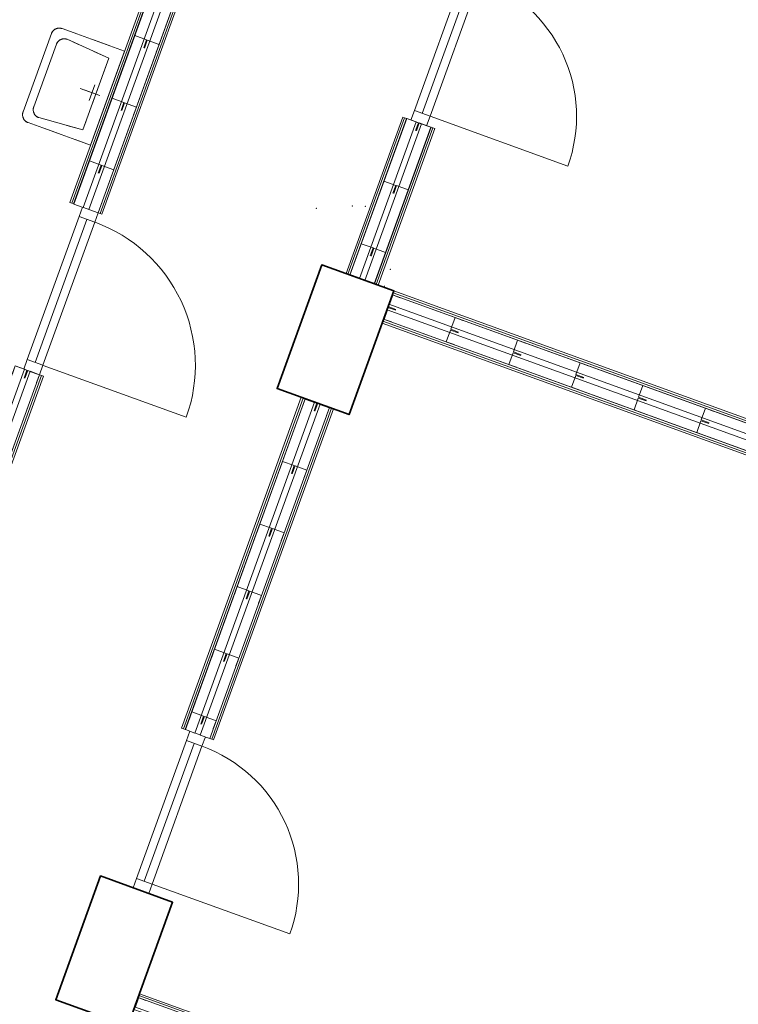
# Model space of a CAD drawing. Header units: metres. Extents: x 136314.7 to 136393.7, y 453293.7 to 453383.2.
# Tile 89 of 95: x 136378.8 to 136383.1, y 453329.3 to 453335.2. Entities that reach past the tile are written whole.
import ezdxf

# ---------------------------------------------------------------- set-up
doc = ezdxf.new("R2010")
doc.units = ezdxf.units.M
doc.set_wipeout_variables(frame=1)
doc.linetypes.add('DASHED', pattern=[200, 100, -100])
for name, color, linetype in [('LAYER01', 7, 'Continuous'), ('LAYER110', 1, 'Continuous'), ('LAYER111', 7, 'Continuous'), ('LAYER22', 92, 'Continuous'), ('LAYER30', 7, 'Continuous'), ('LAYER31', 7, 'Continuous'), ('LAYER74', 213, 'Continuous')]:
    doc.layers.add(name, color=color, linetype=linetype)

# ---------------------------------------------------------------- blocks, each defined once
blk = doc.blocks.new('Jutfasehof monument')
at = {"layer": 'LAYER01', "color": 252, "linetype": 'Continuous', "lineweight": 18}
for points in [[(10361.2, -11444), (6366.2, -11444), (6366.2, -11432), (10361.2, -11432)], [(10361.2, -11456), (6366.2, -11456), (6366.2, -11444), (10361.2, -11444)], [(16026.9, -11444), (11395.2, -11444), (11395.2, -11432), (16014.9, -11432)], [(16038.9, -11456), (11395.2, -11456), (11395.2, -11444), (16026.9, -11444)], [(10769, -12968), (8656, -12968), (8656, -12956), (10769, -12956)], [(10769, -12980), (8656, -12980), (8656, -12968), (10769, -12968)], [(12559, -12968), (11559, -12968), (11559, -12956), (12559, -12956)], [(12559, -12980), (11559, -12980), (11559, -12968), (12559, -12968)], [(10769, -13149), (8656, -13149), (8656, -13137), (10769, -13137)], [(10769, -13161), (8656, -13161), (8656, -13149), (10769, -13149)], [(12559, -13149), (11559, -13149), (11559, -13137), (12559, -13137)], [(12559, -13161), (11559, -13161), (11559, -13149), (12559, -13149)], [(7059, -13261), (7059, -19733), (7047, -19733), (7047, -13261)], [(7071, -13261), (7071, -19733), (7059, -19733), (7059, -13261)], [(11366, -13261), (11366, -19737), (11354, -19737), (11354, -13261)], [(11378, -13261), (11378, -19737), (11366, -19737), (11366, -13261)], [(11547, -13261), (11547, -19737), (11535, -19737), (11535, -13261)], [(11559, -13261), (11559, -19737), (11547, -19737), (11547, -13261)]]:
    blk.add_lwpolyline(points, close=True, dxfattribs=at)
at = {"layer": 'LAYER01', "color": 252, "linetype": 'Continuous', "lineweight": 35}
for points in [[(6866, -12801), (6866, -13261)], [(7656, -12801), (6866, -12801)], [(7656, -13261), (7656, -12801)], [(10769, -12801), (11559, -12801)]]:
    blk.add_lwpolyline(points, dxfattribs=at)
at = {"layer": 'LAYER01', "color": 252, "linetype": 'Continuous', "lineweight": 13}
blk.add_lwpolyline([(11559, -13198), (11568.1, -13198)], dxfattribs=at)
at = {"layer": 'LAYER01', "color": 252, "linetype": 'Continuous', "lineweight": 0}
for p in [(11867, -12654.8), (6866, -12801), (6866, -12801), (6866, -12801), (7656, -12801), (7656, -12801), (7656, -12801), (10769, -12801), (10769, -12801), (10769, -12801), (11559, -12801), (11953.8, -12853), (11978.1, -12928), (11978.1, -12928), (11978.1, -12928), (11673.1, -13198), (7261, -13261), (10769, -13261)]:
    blk.add_point(p, dxfattribs=at)
at = {"layer": 'LAYER30', "color": 252, "linetype": 'Continuous', "lineweight": 18}
for points in [[(10421.2, -11431), (10361.2, -11431), (10361.2, -11331), (10421.2, -11331)], [(11395.2, -11431), (11335.2, -11431), (11335.2, -11331), (11395.2, -11331)], [(7656, -13008.5), (7716, -13008.5), (7716, -13108.5), (7656, -13108.5)], [(8596, -13008.5), (8656, -13008.5), (8656, -13108.5), (8596, -13108.5)], [(12559, -13008.5), (12619, -13008.5), (12619, -13108.5), (12559, -13108.5)]]:
    blk.add_lwpolyline(points, close=True, dxfattribs=at)
for points in [[(11335.2, -11331), (10421.2, -11331)], [(11335.2, -11381), (10421.2, -11381)], [(11335.2, -11431), (10421.2, -11431)], [(7716, -13008.5), (8596, -13008.5)], [(7716, -13058.5), (8596, -13058.5)], [(12619, -13008.5), (13499, -13008.5)], [(12619, -13058.5), (13499, -13058.5)], [(7716, -13108.5), (8596, -13108.5)], [(12619, -13108.5), (13499, -13108.5)]]:
    blk.add_lwpolyline(points, dxfattribs=at)
at = {"layer": 'LAYER31', "color": 252, "linetype": 'Continuous', "lineweight": 18}
for points in [[(10421.2, -11433.1), (10421.2, -12347.1, 0.414214), (11335.2, -11433.1)], [(7716, -13108.7), (7716, -13988.7, 0.414214), (8596, -13108.7)], [(12619, -13108.7), (12619, -13988.7, 0.414214), (13499, -13108.7)]]:
    blk.add_lwpolyline(points, format="xyb", dxfattribs=at)
at = {"color": 252, "linetype": 'Continuous', "lineweight": 0}
blk.add_wipeout([(12061.2, -11251), (11761.2, -11251), (11761.2, -10851), (11761.3, -10848.5), (11761.5, -10846.1), (11761.8, -10843.7), (11762.2, -10841.2), (11762.8, -10838.9), (11763.4, -10836.5), (11764.2, -10834.2), (11765.1, -10831.9), (11766.1, -10829.6), (11767.1, -10827.4), (11768.4, -10825.3), (11769.7, -10823.2), (11771.1, -10821.2), (11772.6, -10819.3), (11774.2, -10817.4), (11775.9, -10815.6), (11777.7, -10814), (11779.5, -10812.3), (11781.4, -10810.8), (11783.4, -10809.4), (11785.5, -10808.1), (11787.7, -10806.9), (11789.9, -10805.8), (11792.1, -10804.8), (11794.4, -10803.9), (11796.8, -10803.2), (11799.1, -10802.5), (11801.5, -10802), (11803.9, -10801.5), (11806.3, -10801.2), (11808.8, -10801.1), (11811.2, -10801), (12311.2, -10801), (12313.7, -10801.1), (12316.1, -10801.2), (12318.6, -10801.5), (12321, -10802), (12323.4, -10802.5), (12325.8, -10803.2), (12328.1, -10803.9), (12330.4, -10804.8), (12332.6, -10805.8), (12334.8, -10806.9), (12336.9, -10808.1), (12339, -10809.4), (12341, -10810.8), (12342.9, -10812.3), (12344.8, -10814), (12346.6, -10815.6), (12348.3, -10817.4), (12349.9, -10819.3), (12351.4, -10821.2), (12352.8, -10823.2), (12354.1, -10825.3), (12355.3, -10827.4), (12356.4, -10829.6), (12357.4, -10831.9), (12358.3, -10834.2), (12359.1, -10836.5), (12359.8, -10838.9), (12360.2, -10841.2), (12360.7, -10843.7), (12361, -10846.1), (12361.2, -10848.5), (12361.2, -10851), (12361.2, -11251)], dxfattribs=at).dxf.layer = 'LAYER110'
at = {"layer": 'LAYER01', "color": 252, "linetype": 'Continuous', "lineweight": 18}
for points in [[(15845.9, -11263), (11395.2, -11263), (11395.2, -11251), (15833.9, -11251)], [(15857.9, -11275), (11395.2, -11275), (11395.2, -11263), (15845.9, -11263)]]:
    blk.add_lwpolyline(points, close=True, dxfattribs=at)
at = {"layer": 'LAYER74', "color": 252, "linetype": 'Continuous', "lineweight": 13}
for points in [[(11811.2, -10801, 0.414214), (11761.2, -10851)], [(12311.2, -10801, -0.414214), (12361.2, -10851)], [(11861.2, -10851, 0.414214), (11811.2, -10901)], [(12261.2, -10851, -0.414214), (12311.2, -10901)]]:
    blk.add_lwpolyline(points, format="xyb", dxfattribs=at)
at = {"layer": 'LAYER74', "color": 252, "linetype": 'DASHED', "lineweight": 13}
for points in [[(11811.2, -10801, 0.414214), (11761.2, -10851)], [(12311.2, -10801, -0.414214), (12361.2, -10851)], [(11861.2, -10851, 0.414214), (11811.2, -10901)], [(12261.2, -10851, -0.414214), (12311.2, -10901)]]:
    blk.add_lwpolyline(points, format="xyb", dxfattribs=at)
at = {"layer": 'LAYER74', "color": 252, "linetype": 'Continuous', "lineweight": 13}
for points in [[(11811.2, -10801), (12311.2, -10801)], [(12361.2, -10851), (12361.2, -11251), (11761.2, -11251), (11761.2, -10851)], [(12261.2, -10851), (11861.2, -10851)], [(11832.2, -11176), (11811.2, -10901)], [(12290.2, -11176), (12311.2, -10901)], [(12061.2, -11201), (12061.2, -11076)], [(12111.2, -11151), (12011.2, -11151)], [(12290.2, -11176), (11832.2, -11176)]]:
    blk.add_lwpolyline(points, dxfattribs=at)
at = {"layer": 'LAYER74', "color": 252, "linetype": 'DASHED', "lineweight": 13}
for points in [[(11811.2, -10801), (12311.2, -10801)], [(12261.2, -10851), (11861.2, -10851)], [(11832.2, -11176), (11811.2, -10901)], [(12290.2, -11176), (12311.2, -10901)], [(12061.2, -11201), (12061.2, -11076)], [(12111.2, -11151), (12011.2, -11151)], [(12290.2, -11176), (11832.2, -11176)]]:
    blk.add_lwpolyline(points, dxfattribs=at)
at = {"color": 252, "linetype": 'Continuous', "lineweight": 0}
for points in [[(10361.2, -11336), (6366.2, -11336), (6366.2, -11276), (10361.2, -11276)], [(10361.2, -11431), (6366.2, -11431), (6366.2, -11371), (10361.2, -11371)], [(16013.9, -11431), (11395.2, -11431), (11395.2, -11371), (15953.9, -11371)], [(10769, -13041), (8656, -13041), (8656, -12981), (10769, -12981)], [(12559, -13041), (11559, -13041), (11559, -12981), (12559, -12981)], [(10769, -13136), (8656, -13136), (8656, -13076), (10769, -13076)], [(12559, -13136), (11559, -13136), (11559, -13076), (12559, -13076)], [(7046, -13261), (7046, -19733), (6986, -19733), (6986, -13261)], [(11439, -13261), (11439, -19737), (11379, -19737), (11379, -13261)], [(11534, -13261), (11534, -19737), (11474, -19737), (11474, -13261)]]:
    blk.add_wipeout(points, dxfattribs=at).dxf.layer = 'LAYER111'
at = {"layer": 'LAYER01', "color": 252, "linetype": 'Continuous', "lineweight": 18}
for points in [[(10361.2, -11336), (6366.2, -11336), (6366.2, -11276), (10361.2, -11276)], [(10361.2, -11431), (6366.2, -11431), (6366.2, -11371), (10361.2, -11371)], [(16013.9, -11431), (11395.2, -11431), (11395.2, -11371), (15953.9, -11371)], [(10769, -13041), (8656, -13041), (8656, -12981), (10769, -12981)], [(12559, -13041), (11559, -13041), (11559, -12981), (12559, -12981)], [(10769, -13136), (8656, -13136), (8656, -13076), (10769, -13076)], [(12559, -13136), (11559, -13136), (11559, -13076), (12559, -13076)], [(7046, -13261), (7046, -19733), (6986, -19733), (6986, -13261)], [(11439, -13261), (11439, -19737), (11379, -19737), (11379, -13261)], [(11534, -13261), (11534, -19737), (11474, -19737), (11474, -13261)]]:
    blk.add_lwpolyline(points, close=True, dxfattribs=at)
at = {"layer": 'LAYER01', "color": 252, "linetype": 'Continuous', "lineweight": 25}
for points in [[(6866, -13261), (6866, -12801), (7656, -12801), (7656, -13261)], [(10769, -13261), (10769, -12801), (11559, -12801), (11559, -13261)]]:
    blk.add_lwpolyline(points, close=True, dxfattribs=at)
at = {"layer": 'LAYER01', "color": 252, "linetype": 'Continuous', "lineweight": 35}
for points in [[(10769, -13261), (10769, -12801)], [(11559, -13261), (11559, -12801)], [(6866, -13261), (7656, -13261)], [(10769, -13261), (11559, -13261)]]:
    blk.add_lwpolyline(points, dxfattribs=at)
at = {"layer": 'LAYER22', "color": 252, "linetype": 'Continuous', "lineweight": 13}
for points in [[(10311.2, -11276), (10361.2, -11276), (10361.2, -11351), (10311.2, -11351)], [(10311.2, -11431), (10361.2, -11431), (10361.2, -11356), (10311.2, -11356)], [(8719, -12981), (8769, -12981), (8769, -13056), (8719, -13056)], [(9119, -12981), (9169, -12981), (9169, -13056), (9119, -13056)], [(9519, -12981), (9569, -12981), (9569, -13056), (9519, -13056)], [(9919, -12981), (9969, -12981), (9969, -13056), (9919, -13056)], [(10319, -12981), (10369, -12981), (10369, -13056), (10319, -13056)], [(10719, -12981), (10769, -12981), (10769, -13056), (10719, -13056)], [(11709, -12981), (11759, -12981), (11759, -13056), (11709, -13056)], [(12109, -12981), (12159, -12981), (12159, -13056), (12109, -13056)], [(12509, -12981), (12559, -12981), (12559, -13056), (12509, -13056)], [(8719, -13136), (8769, -13136), (8769, -13061), (8719, -13061)], [(9119, -13136), (9169, -13136), (9169, -13061), (9119, -13061)], [(9519, -13136), (9569, -13136), (9569, -13061), (9519, -13061)], [(9919, -13136), (9969, -13136), (9969, -13061), (9919, -13061)], [(10319, -13136), (10369, -13136), (10369, -13061), (10319, -13061)], [(10719, -13136), (10769, -13136), (10769, -13061), (10719, -13061)], [(11709, -13136), (11759, -13136), (11759, -13061), (11709, -13061)], [(12109, -13136), (12159, -13136), (12159, -13061), (12109, -13061)], [(12509, -13136), (12559, -13136), (12559, -13061), (12509, -13061)], [(7046, -13311), (7046, -13261), (6971, -13261), (6971, -13311)], [(11379, -13311), (11379, -13261), (11454, -13261), (11454, -13311)], [(11534, -13311), (11534, -13261), (11459, -13261), (11459, -13311)], [(11379, -13711), (11379, -13661), (11454, -13661), (11454, -13711)], [(11534, -13711), (11534, -13661), (11459, -13661), (11459, -13711)], [(11379, -14111), (11379, -14061), (11454, -14061), (11454, -14111)], [(11534, -14111), (11534, -14061), (11459, -14061), (11459, -14111)], [(11379, -14511), (11379, -14461), (11454, -14461), (11454, -14511)], [(11534, -14511), (11534, -14461), (11459, -14461), (11459, -14511)], [(11379, -14911), (11379, -14861), (11454, -14861), (11454, -14911)], [(11534, -14911), (11534, -14861), (11459, -14861), (11459, -14911)], [(11379, -15311), (11379, -15261), (11454, -15261), (11454, -15311)], [(11534, -15311), (11534, -15261), (11459, -15261), (11459, -15311)]]:
    blk.add_lwpolyline(points, dxfattribs=at)
at = {"layer": 'LAYER22', "color": 252, "linetype": 'DASHED', "lineweight": 13}
for points in [[(10311.2, -11276), (10361.2, -11276), (10361.2, -11351), (10311.2, -11351)], [(10311.2, -11431), (10361.2, -11431), (10361.2, -11356), (10311.2, -11356)], [(8719, -12981), (8769, -12981), (8769, -13056), (8719, -13056)], [(9119, -12981), (9169, -12981), (9169, -13056), (9119, -13056)], [(9519, -12981), (9569, -12981), (9569, -13056), (9519, -13056)], [(9919, -12981), (9969, -12981), (9969, -13056), (9919, -13056)], [(10319, -12981), (10369, -12981), (10369, -13056), (10319, -13056)], [(10719, -12981), (10769, -12981), (10769, -13056), (10719, -13056)], [(11709, -12981), (11759, -12981), (11759, -13056), (11709, -13056)], [(12109, -12981), (12159, -12981), (12159, -13056), (12109, -13056)], [(12509, -12981), (12559, -12981), (12559, -13056), (12509, -13056)], [(8719, -13136), (8769, -13136), (8769, -13061), (8719, -13061)], [(9119, -13136), (9169, -13136), (9169, -13061), (9119, -13061)], [(9519, -13136), (9569, -13136), (9569, -13061), (9519, -13061)], [(9919, -13136), (9969, -13136), (9969, -13061), (9919, -13061)], [(10319, -13136), (10369, -13136), (10369, -13061), (10319, -13061)], [(10719, -13136), (10769, -13136), (10769, -13061), (10719, -13061)], [(11709, -13136), (11759, -13136), (11759, -13061), (11709, -13061)], [(12109, -13136), (12159, -13136), (12159, -13061), (12109, -13061)], [(12509, -13136), (12559, -13136), (12559, -13061), (12509, -13061)], [(7046, -13311), (7046, -13261), (6971, -13261), (6971, -13311)], [(11379, -13311), (11379, -13261), (11454, -13261), (11454, -13311)], [(11534, -13311), (11534, -13261), (11459, -13261), (11459, -13311)], [(11379, -13711), (11379, -13661), (11454, -13661), (11454, -13711)], [(11534, -13711), (11534, -13661), (11459, -13661), (11459, -13711)], [(11379, -14111), (11379, -14061), (11454, -14061), (11454, -14111)], [(11534, -14111), (11534, -14061), (11459, -14061), (11459, -14111)], [(11379, -14511), (11379, -14461), (11454, -14461), (11454, -14511)], [(11534, -14511), (11534, -14461), (11459, -14461), (11459, -14511)], [(11379, -14911), (11379, -14861), (11454, -14861), (11454, -14911)], [(11534, -14911), (11534, -14861), (11459, -14861), (11459, -14911)], [(11379, -15311), (11379, -15261), (11454, -15261), (11454, -15311)], [(11534, -15311), (11534, -15261), (11459, -15261), (11459, -15311)]]:
    blk.add_lwpolyline(points, dxfattribs=at)
at = {"color": 252, "linetype": 'Continuous', "lineweight": 0}
blk.add_wipeout([(15918.9, -11336), (11395.2, -11336), (11395.2, -11276), (15858.9, -11276)], dxfattribs=at).dxf.layer = 'LAYER111'
at = {"layer": 'LAYER01', "color": 252, "linetype": 'Continuous', "lineweight": 18}
blk.add_lwpolyline([(15918.9, -11336), (11395.2, -11336), (11395.2, -11276), (15858.9, -11276)], close=True, dxfattribs=at)
at = {"layer": 'LAYER22', "color": 252, "linetype": 'Continuous', "lineweight": 13}
for points in [[(11620.4, -11276), (11670.4, -11276), (11670.4, -11351), (11620.4, -11351)], [(12020.4, -11276), (12070.4, -11276), (12070.4, -11351), (12020.4, -11351)], [(12420.4, -11276), (12470.4, -11276), (12470.4, -11351), (12420.4, -11351)], [(11620.4, -11431), (11670.4, -11431), (11670.4, -11356), (11620.4, -11356)], [(12020.4, -11431), (12070.4, -11431), (12070.4, -11356), (12020.4, -11356)], [(12420.4, -11431), (12470.4, -11431), (12470.4, -11356), (12420.4, -11356)]]:
    blk.add_lwpolyline(points, dxfattribs=at)
at = {"layer": 'LAYER22', "color": 252, "linetype": 'DASHED', "lineweight": 13}
for points in [[(11620.4, -11276), (11670.4, -11276), (11670.4, -11351), (11620.4, -11351)], [(12020.4, -11276), (12070.4, -11276), (12070.4, -11351), (12020.4, -11351)], [(12420.4, -11276), (12470.4, -11276), (12470.4, -11351), (12420.4, -11351)], [(11620.4, -11431), (11670.4, -11431), (11670.4, -11356), (11620.4, -11356)], [(12020.4, -11431), (12070.4, -11431), (12070.4, -11356), (12020.4, -11356)], [(12420.4, -11431), (12470.4, -11431), (12470.4, -11356), (12420.4, -11356)]]:
    blk.add_lwpolyline(points, dxfattribs=at)
at = {"layer": 'LAYER74', "color": 252, "linetype": 'DASHED', "lineweight": 13}
blk.add_lwpolyline([(12361.2, -10851), (12361.2, -11251), (11761.2, -11251), (11761.2, -10851)], dxfattribs=at)

msp = doc.modelspace()

# ---------------------------------------------------------------- block references
at = {"linetype": 'Continuous', "lineweight": 0, "xscale": 0.001, "yscale": 0.001, "rotation": 70.09331364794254}
msp.add_blockref('Jutfasehof monument', (136364.6192, 453327.195), dxfattribs=at)

doc.saveas('drawing.dxf')
